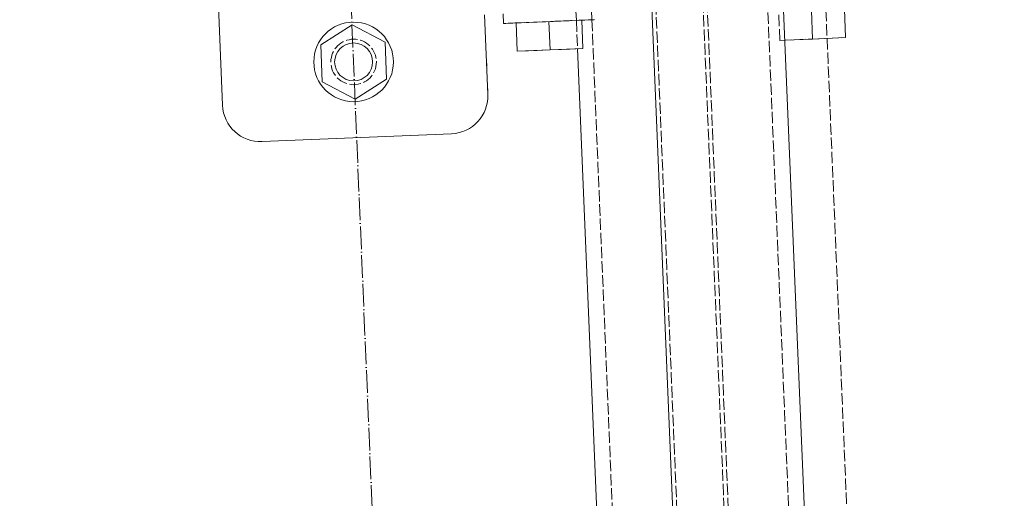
# Model space of a CAD drawing. Header units: millimetres. Extents: x -15129 to 9171, y -18789 to 5877.
# Tile 59 of 256: x -11615 to -11355, y -12846 to -12719. Entities that reach past the tile are written whole.
import ezdxf

# ---------------------------------------------------------------- set-up
doc = ezdxf.new("R2010")
doc.units = ezdxf.units.MM
doc.linetypes.add('ACAD_ISO02W100', pattern=[15, 12, -3])
doc.linetypes.add('ACAD_ISO04W100', pattern=[30, 24, -3, 0, -3])
for name, color, linetype in [('AS_Belki', 145, 'Continuous'), ('AS_Blachy', 30, 'Continuous'), ('AS_Kotwy', 9, 'Continuous'), ('AS_Sciany betonowe', 252, 'Continuous'), ('AS_Siatki', 72, 'Continuous'), ('AS_Sruby', 9, 'Continuous')]:
    doc.layers.add(name, color=color, linetype=linetype)

msp = doc.modelspace()

# ---------------------------------------------------------------- linework, layer by layer
at = {"layer": 'AS_Belki', "color": 84, "linetype": 'ACAD_ISO02W100', "lineweight": 13, "ltscale": 0.25}
for p, q in [((-11353.85, -14650.85), (-11434.54, -12715.76)), ((-11352.76, -14650.81), (-11433.45, -12715.71)), ((-11336.87, -14650.15), (-11417.56, -12715.05)), ((-11468.06, -12717.15), (-11467.95, -12719.65)), ((-11463.96, -12716.98), (-11463.86, -12719.48)), ((-11366.29, -14651.37), (-11446.98, -12716.27)), ((-11467.95, -12719.65), (-11467.64, -12727.15)), ((-11463.86, -12719.48), (-11383.38, -14649.58))]:
    msp.add_line(p, q, dxfattribs=at)
at = {"layer": 'AS_Belki', "color": 145, "linetype": 'Continuous', "lineweight": 13, "ltscale": 0.25}
for p, q in [((-11332.77, -14649.97), (-11413.46, -12714.88)), ((-11367.39, -14651.42), (-11448.08, -12716.32)), ((-11467.64, -12727.15), (-11387.92, -14638.96))]:
    msp.add_line(p, q, dxfattribs=at)
at = {"layer": 'AS_Blachy', "color": 145, "linetype": 'Continuous', "lineweight": 13, "ltscale": 0.25}
for p, q in [((-11566.18, -12623.05), (-11561.22, -12742.06)), ((-11491.28, -12739.14), (-11492.15, -12718.16)), ((-11550.81, -12751.63), (-11500.85, -12749.55))]:
    msp.add_line(p, q, dxfattribs=at)
at = {"layer": 'AS_Blachy', "color": 84, "linetype": 'ACAD_ISO02W100', "lineweight": 13, "ltscale": 0.25}
msp.add_line((-11491.28, -12739.14), (-11491.65, -12730.36), dxfattribs=at)
msp.add_circle((-11526.67, -12730.61), 6, dxfattribs=at)
at = {"layer": 'AS_Blachy', "color": 145, "linetype": 'Continuous', "lineweight": 13, "ltscale": 0.25}
for centre, start, end in [((-11501.27, -12739.56), 272.3883, 2.3883), ((-11551.23, -12741.64), 182.3883, 272.3883)]:
    msp.add_arc(centre, 10, start, end, dxfattribs=at)
at = {"layer": 'AS_Kotwy', "color": 145, "linetype": 'Continuous', "lineweight": 13, "ltscale": 0.25}
for p, q in [((-11527.07, -12720.82), (-11535.35, -12726.07)), ((-11518.39, -12725.36), (-11527.07, -12720.82)), ((-11535.35, -12726.07), (-11534.94, -12735.86)), ((-11518.39, -12725.36), (-11517.98, -12735.15)), ((-11534.94, -12735.86), (-11526.26, -12740.4)), ((-11526.26, -12740.4), (-11517.98, -12735.15))]:
    msp.add_line(p, q, dxfattribs=at)
for radius in [10.5, 5]:
    msp.add_circle((-11526.67, -12730.61), radius, dxfattribs=at)
at = {"layer": 'AS_Sciany betonowe', "color": 145, "linetype": 'ACAD_ISO02W100', "lineweight": 13, "ltscale": 0.25}
msp.add_line((-11238.12, -16650.19), (-11445.46, -11678.85), dxfattribs=at)
at = {"layer": 'AS_Siatki', "color": 20, "linetype": 'ACAD_ISO04W100', "lineweight": 13, "ltscale": 0.25}
msp.add_line((-11347.6, -17024.7), (-12017.05, -973.9), dxfattribs=at)
at = {"layer": 'AS_Sruby', "color": 145, "linetype": 'Continuous', "lineweight": 13, "ltscale": 0.25}
for p, q in [((-11487.26, -12717.95), (-11487.15, -12720.45)), ((-11405.66, -12724.56), (-11405.97, -12717.07)), ((-11396.99, -12724.2), (-11397.3, -12716.71)), ((-11487.15, -12720.45), (-11487.08, -12720.45)), ((-11487.08, -12720.45), (-11486.54, -12720.43)), ((-11486.54, -12720.43), (-11485.57, -12720.39)), ((-11485.57, -12720.39), (-11484.2, -12720.33)), ((-11484.2, -12720.33), (-11482.49, -12720.26)), ((-11483.86, -12720.31), (-11483.54, -12727.81)), ((-11480.49, -12720.17), (-11482.49, -12720.26)), ((-11480.49, -12720.17), (-11478.29, -12720.08)), ((-11478.29, -12720.08), (-11475.97, -12719.99)), ((-11475.97, -12719.99), (-11473.63, -12719.89)), ((-11474.88, -12727.45), (-11475.19, -12719.95)), ((-11473.63, -12719.89), (-11471.34, -12719.79)), ((-11471.34, -12719.79), (-11469.2, -12719.7)), ((-11469.2, -12719.7), (-11467.28, -12719.62)), ((-11467.28, -12719.62), (-11465.68, -12719.56)), ((-11466.21, -12727.09), (-11466.52, -12719.59)), ((-11465.68, -12719.56), (-11464.44, -12719.51)), ((-11464.44, -12719.51), (-11463.61, -12719.47)), ((-11463.61, -12719.47), (-11463.23, -12719.45)), ((-11413.05, -12724.87), (-11405.66, -12724.56)), ((-11405.66, -12724.56), (-11396.99, -12724.2)), ((-11483.54, -12727.81), (-11474.88, -12727.45)), ((-11474.88, -12727.45), (-11466.21, -12727.09))]:
    msp.add_line(p, q, dxfattribs=at)
at = {"layer": 'AS_Sruby', "color": 84, "linetype": 'ACAD_ISO02W100', "lineweight": 13, "ltscale": 0.25}
for p, q in [((-11414.32, -12724.92), (-11414.63, -12717.43)), ((-11487.15, -12720.45), (-11486.77, -12720.44)), ((-11486.77, -12720.44), (-11485.94, -12720.4)), ((-11485.94, -12720.4), (-11484.7, -12720.35)), ((-11484.7, -12720.35), (-11483.1, -12720.28)), ((-11466.52, -12719.59), (-11483.86, -12720.31)), ((-11482.49, -12720.26), (-11483.86, -12720.31)), ((-11483.1, -12720.28), (-11481.18, -12720.2)), ((-11481.18, -12720.2), (-11479.04, -12720.11)), ((-11466.52, -12719.59), (-11480.49, -12720.17)), ((-11479.04, -12720.11), (-11476.75, -12720.02)), ((-11476.75, -12720.02), (-11475.97, -12719.99)), ((-11474.41, -12719.92), (-11472.09, -12719.82)), ((-11472.09, -12719.82), (-11469.89, -12719.73)), ((-11467.89, -12719.65), (-11466.18, -12719.58)), ((-11466.18, -12719.58), (-11464.81, -12719.52)), ((-11464.81, -12719.52), (-11463.84, -12719.48)), ((-11463.84, -12719.48), (-11463.3, -12719.46)), ((-11463.3, -12719.46), (-11463.23, -12719.45)), ((-11414.32, -12724.92), (-11405.66, -12724.56)), ((-11414.32, -12724.92), (-11413.05, -12724.87)), ((-11405.66, -12724.56), (-11396.99, -12724.2)), ((-11483.54, -12727.81), (-11474.88, -12727.45)), ((-11474.88, -12727.45), (-11466.21, -12727.09))]:
    msp.add_line(p, q, dxfattribs=at)

doc.saveas('drawing.dxf')
